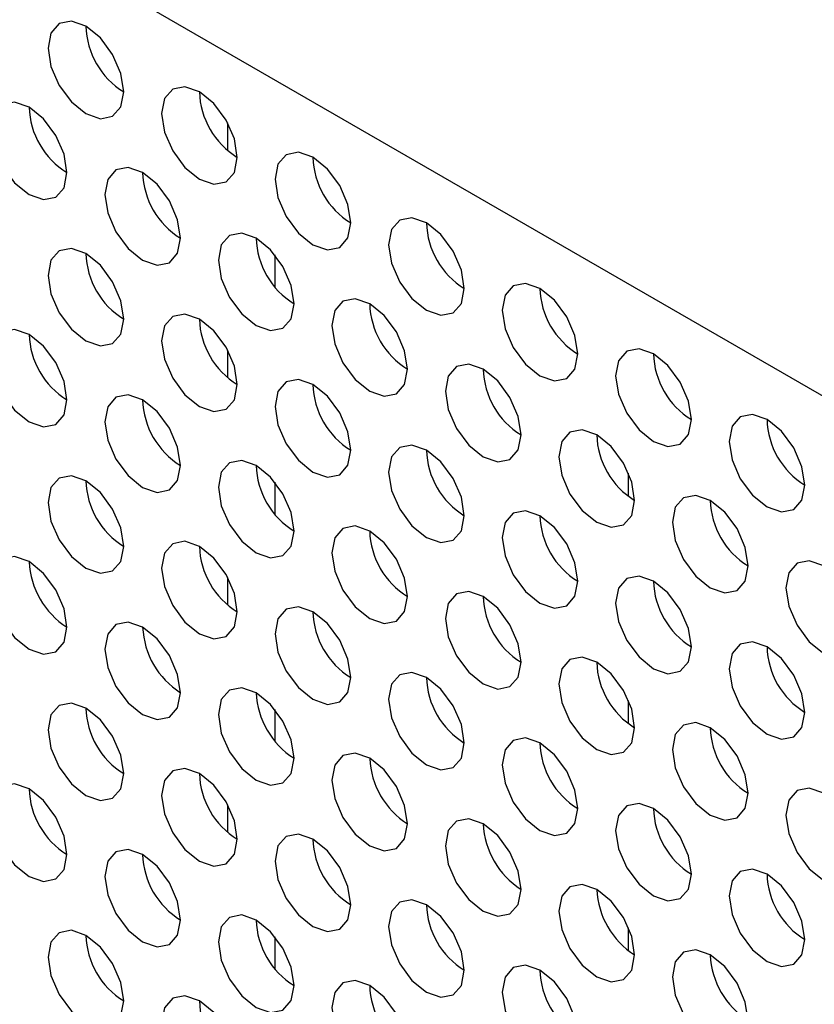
# Model space of a CAD drawing. Header units: millimetres. Extents: x 3619 to 4737, y 1503 to 2366.
# Tile 160 of 256: x 4425.39 to 4430.34, y 2151.38 to 2157.51. Entities that reach past the tile are written whole.
import ezdxf

# ---------------------------------------------------------------- set-up
doc = ezdxf.new("R2010")
doc.units = ezdxf.units.MM

msp = doc.modelspace()

# ---------------------------------------------------------------- linework, layer by layer
at = {"color": 7, "linetype": 'Continuous', "lineweight": 30}
for p, q in [((4447.6737, 2145.1952), (4410.2482, 2166.8005)), ((4426.6884, 2156.7004), (4426.6884, 2156.8718)), ((4426.9831, 2155.8504), (4426.9831, 2156.0497)), ((4426.6884, 2155.285), (4426.6884, 2155.4565)), ((4426.9831, 2154.4351), (4426.9831, 2154.6344)), ((4426.6884, 2153.8697), (4426.6884, 2154.0411)), ((4426.9831, 2153.0198), (4426.9831, 2153.219)), ((4426.6884, 2152.4543), (4426.6884, 2152.6258)), ((4426.9831, 2151.6044), (4426.9831, 2151.8037))]:
    msp.add_line(p, q, dxfattribs=at)
at = {"color": 8, "linetype": 'Continuous', "lineweight": 30}
for p, q in [((4429.1845, 2154.5466), (4429.1845, 2154.6908)), ((4429.1845, 2153.1313), (4429.1845, 2153.2755)), ((4429.1845, 2151.7159), (4429.1845, 2151.8601))]:
    msp.add_line(p, q, dxfattribs=at)
at = {"color": 7, "linetype": 'Continuous', "lineweight": 30, "flags": 128}
for points in [[(4426.0403, 2157.0659), (4426.0223, 2157.1805), (4425.9712, 2157.2983), (4425.8948, 2157.4014), (4425.8045, 2157.4742), (4425.7143, 2157.5055), (4425.6379, 2157.4907), (4425.5868, 2157.4319), (4425.5689, 2157.3381), (4425.5868, 2157.2236), (4425.6379, 2157.1058), (4425.7143, 2157.0026), (4425.8045, 2156.9298), (4425.8948, 2156.8985), (4425.9712, 2156.9133), (4426.0223, 2156.9721), (4426.0403, 2157.0659)], [(4426.7474, 2156.6577), (4426.7294, 2156.7723), (4426.6783, 2156.8901), (4426.6019, 2156.9932), (4426.5117, 2157.066), (4426.4215, 2157.0973), (4426.345, 2157.0825), (4426.2939, 2157.0237), (4426.276, 2156.9299), (4426.2939, 2156.8154), (4426.345, 2156.6976), (4426.4215, 2156.5944), (4426.5117, 2156.5216), (4426.6019, 2156.4903), (4426.6783, 2156.5051), (4426.7294, 2156.5639), (4426.7474, 2156.6577)], [(4425.6867, 2156.5624), (4425.6688, 2156.6769), (4425.6177, 2156.7947), (4425.5412, 2156.8978), (4425.451, 2156.9706), (4425.3608, 2157.002), (4425.2843, 2156.9871), (4425.2332, 2156.9283), (4425.2153, 2156.8345), (4425.2332, 2156.72), (4425.2843, 2156.6022), (4425.3608, 2156.4991), (4425.451, 2156.4263), (4425.5412, 2156.3949), (4425.6177, 2156.4098), (4425.6688, 2156.4686), (4425.6867, 2156.5624)], [(4427.4545, 2156.2495), (4427.4365, 2156.3641), (4427.3854, 2156.4819), (4427.309, 2156.585), (4427.2188, 2156.6578), (4427.1286, 2156.6891), (4427.0521, 2156.6743), (4427.001, 2156.6155), (4426.9831, 2156.5217), (4427.001, 2156.4072), (4427.0521, 2156.2894), (4427.1286, 2156.1862), (4427.2188, 2156.1134), (4427.309, 2156.0821), (4427.3854, 2156.0969), (4427.4365, 2156.1557), (4427.4545, 2156.2495)], [(4426.3938, 2156.1542), (4426.3759, 2156.2687), (4426.3248, 2156.3865), (4426.2483, 2156.4896), (4426.1581, 2156.5624), (4426.0679, 2156.5938), (4425.9914, 2156.5789), (4425.9403, 2156.5201), (4425.9224, 2156.4263), (4425.9403, 2156.3118), (4425.9914, 2156.194), (4426.0679, 2156.0909), (4426.1581, 2156.0181), (4426.2483, 2155.9867), (4426.3248, 2156.0016), (4426.3759, 2156.0604), (4426.3938, 2156.1542)], [(4428.1616, 2155.8413), (4428.1436, 2155.9559), (4428.0925, 2156.0736), (4428.0161, 2156.1768), (4427.9259, 2156.2496), (4427.8357, 2156.2809), (4427.7592, 2156.2661), (4427.7081, 2156.2073), (4427.6902, 2156.1135), (4427.7081, 2155.999), (4427.7592, 2155.8812), (4427.8357, 2155.778), (4427.9259, 2155.7052), (4428.0161, 2155.6739), (4428.0925, 2155.6887), (4428.1436, 2155.7475), (4428.1616, 2155.8413)], [(4427.1009, 2155.746), (4427.083, 2155.8605), (4427.0319, 2155.9783), (4426.9554, 2156.0814), (4426.8652, 2156.1542), (4426.775, 2156.1856), (4426.6985, 2156.1707), (4426.6475, 2156.1119), (4426.6295, 2156.0181), (4426.6475, 2155.9036), (4426.6985, 2155.7858), (4426.775, 2155.6826), (4426.8652, 2155.6099), (4426.9554, 2155.5785), (4427.0319, 2155.5934), (4427.083, 2155.6522), (4427.1009, 2155.746)], [(4426.0403, 2155.6506), (4426.0223, 2155.7651), (4425.9712, 2155.8829), (4425.8948, 2155.9861), (4425.8045, 2156.0589), (4425.7143, 2156.0902), (4425.6379, 2156.0753), (4425.5868, 2156.0165), (4425.5689, 2155.9227), (4425.5868, 2155.8082), (4425.6379, 2155.6904), (4425.7143, 2155.5873), (4425.8045, 2155.5145), (4425.8948, 2155.4831), (4425.9712, 2155.498), (4426.0223, 2155.5568), (4426.0403, 2155.6506)], [(4428.8687, 2155.4331), (4428.8507, 2155.5476), (4428.7996, 2155.6654), (4428.7232, 2155.7686), (4428.633, 2155.8414), (4428.5428, 2155.8727), (4428.4663, 2155.8579), (4428.4152, 2155.7991), (4428.3973, 2155.7053), (4428.4152, 2155.5907), (4428.4663, 2155.473), (4428.5428, 2155.3698), (4428.633, 2155.297), (4428.7232, 2155.2657), (4428.7996, 2155.2805), (4428.8507, 2155.3393), (4428.8687, 2155.4331)], [(4427.808, 2155.3378), (4427.7901, 2155.4523), (4427.739, 2155.5701), (4427.6625, 2155.6732), (4427.5723, 2155.746), (4427.4821, 2155.7774), (4427.4057, 2155.7625), (4427.3546, 2155.7037), (4427.3366, 2155.6099), (4427.3546, 2155.4954), (4427.4057, 2155.3776), (4427.4821, 2155.2744), (4427.5723, 2155.2017), (4427.6625, 2155.1703), (4427.739, 2155.1852), (4427.7901, 2155.244), (4427.808, 2155.3378)], [(4426.7474, 2155.2424), (4426.7294, 2155.3569), (4426.6783, 2155.4747), (4426.6019, 2155.5779), (4426.5117, 2155.6507), (4426.4215, 2155.682), (4426.345, 2155.6671), (4426.2939, 2155.6083), (4426.276, 2155.5145), (4426.2939, 2155.4), (4426.345, 2155.2822), (4426.4215, 2155.1791), (4426.5117, 2155.1063), (4426.6019, 2155.0749), (4426.6783, 2155.0898), (4426.7294, 2155.1486), (4426.7474, 2155.2424)], [(4425.6867, 2155.147), (4425.6688, 2155.2616), (4425.6177, 2155.3794), (4425.5412, 2155.4825), (4425.451, 2155.5553), (4425.3608, 2155.5866), (4425.2843, 2155.5718), (4425.2332, 2155.513), (4425.2153, 2155.4192), (4425.2332, 2155.3047), (4425.2843, 2155.1869), (4425.3608, 2155.0837), (4425.451, 2155.0109), (4425.5412, 2154.9796), (4425.6177, 2154.9944), (4425.6688, 2155.0532), (4425.6867, 2155.147)], [(4429.5758, 2155.0249), (4429.5578, 2155.1394), (4429.5068, 2155.2572), (4429.4303, 2155.3604), (4429.3401, 2155.4332), (4429.2499, 2155.4645), (4429.1734, 2155.4497), (4429.1223, 2155.3909), (4429.1044, 2155.2971), (4429.1223, 2155.1825), (4429.1734, 2155.0647), (4429.2499, 2154.9616), (4429.3401, 2154.8888), (4429.4303, 2154.8575), (4429.5068, 2154.8723), (4429.5578, 2154.9311), (4429.5758, 2155.0249)], [(4428.5151, 2154.9296), (4428.4972, 2155.0441), (4428.4461, 2155.1619), (4428.3696, 2155.265), (4428.2794, 2155.3378), (4428.1892, 2155.3692), (4428.1128, 2155.3543), (4428.0617, 2155.2955), (4428.0437, 2155.2017), (4428.0617, 2155.0872), (4428.1128, 2154.9694), (4428.1892, 2154.8662), (4428.2794, 2154.7935), (4428.3696, 2154.7621), (4428.4461, 2154.777), (4428.4972, 2154.8358), (4428.5151, 2154.9296)], [(4427.4545, 2154.8342), (4427.4365, 2154.9487), (4427.3854, 2155.0665), (4427.309, 2155.1697), (4427.2188, 2155.2424), (4427.1286, 2155.2738), (4427.0521, 2155.2589), (4427.001, 2155.2001), (4426.9831, 2155.1063), (4427.001, 2154.9918), (4427.0521, 2154.874), (4427.1286, 2154.7709), (4427.2188, 2154.6981), (4427.309, 2154.6667), (4427.3854, 2154.6816), (4427.4365, 2154.7404), (4427.4545, 2154.8342)], [(4426.3938, 2154.7388), (4426.3759, 2154.8534), (4426.3248, 2154.9712), (4426.2483, 2155.0743), (4426.1581, 2155.1471), (4426.0679, 2155.1784), (4425.9914, 2155.1636), (4425.9403, 2155.1048), (4425.9224, 2155.011), (4425.9403, 2154.8965), (4425.9914, 2154.7787), (4426.0679, 2154.6755), (4426.1581, 2154.6027), (4426.2483, 2154.5714), (4426.3248, 2154.5862), (4426.3759, 2154.645), (4426.3938, 2154.7388)], [(4430.2829, 2154.6167), (4430.265, 2154.7312), (4430.2139, 2154.849), (4430.1374, 2154.9522), (4430.0472, 2155.025), (4429.957, 2155.0563), (4429.8805, 2155.0415), (4429.8294, 2154.9827), (4429.8115, 2154.8889), (4429.8294, 2154.7743), (4429.8805, 2154.6565), (4429.957, 2154.5534), (4430.0472, 2154.4806), (4430.1374, 2154.4493), (4430.2139, 2154.4641), (4430.265, 2154.5229), (4430.2829, 2154.6167)], [(4429.2222, 2154.5214), (4429.2043, 2154.6359), (4429.1532, 2154.7537), (4429.0767, 2154.8568), (4428.9865, 2154.9296), (4428.8963, 2154.961), (4428.8199, 2154.9461), (4428.7688, 2154.8873), (4428.7508, 2154.7935), (4428.7688, 2154.679), (4428.8199, 2154.5612), (4428.8963, 2154.458), (4428.9865, 2154.3852), (4429.0767, 2154.3539), (4429.1532, 2154.3687), (4429.2043, 2154.4276), (4429.2222, 2154.5214)], [(4428.1616, 2154.426), (4428.1436, 2154.5405), (4428.0925, 2154.6583), (4428.0161, 2154.7615), (4427.9259, 2154.8342), (4427.8357, 2154.8656), (4427.7592, 2154.8507), (4427.7081, 2154.7919), (4427.6902, 2154.6981), (4427.7081, 2154.5836), (4427.7592, 2154.4658), (4427.8357, 2154.3627), (4427.9259, 2154.2899), (4428.0161, 2154.2585), (4428.0925, 2154.2734), (4428.1436, 2154.3322), (4428.1616, 2154.426)], [(4427.1009, 2154.3306), (4427.083, 2154.4452), (4427.0319, 2154.5629), (4426.9554, 2154.6661), (4426.8652, 2154.7389), (4426.775, 2154.7702), (4426.6985, 2154.7554), (4426.6475, 2154.6966), (4426.6295, 2154.6028), (4426.6475, 2154.4883), (4426.6985, 2154.3705), (4426.775, 2154.2673), (4426.8652, 2154.1945), (4426.9554, 2154.1632), (4427.0319, 2154.178), (4427.083, 2154.2368), (4427.1009, 2154.3306)], [(4426.0403, 2154.2353), (4426.0223, 2154.3498), (4425.9712, 2154.4676), (4425.8948, 2154.5707), (4425.8045, 2154.6435), (4425.7143, 2154.6749), (4425.6379, 2154.66), (4425.5868, 2154.6012), (4425.5689, 2154.5074), (4425.5868, 2154.3929), (4425.6379, 2154.2751), (4425.7143, 2154.1719), (4425.8045, 2154.0992), (4425.8948, 2154.0678), (4425.9712, 2154.0827), (4426.0223, 2154.1415), (4426.0403, 2154.2353)], [(4429.9293, 2154.1132), (4429.9114, 2154.2277), (4429.8603, 2154.3455), (4429.7838, 2154.4486), (4429.6936, 2154.5214), (4429.6034, 2154.5528), (4429.527, 2154.5379), (4429.4759, 2154.4791), (4429.4579, 2154.3853), (4429.4759, 2154.2708), (4429.527, 2154.153), (4429.6034, 2154.0498), (4429.6936, 2153.977), (4429.7838, 2153.9457), (4429.8603, 2153.9605), (4429.9114, 2154.0194), (4429.9293, 2154.1132)], [(4428.8687, 2154.0178), (4428.8507, 2154.1323), (4428.7996, 2154.2501), (4428.7232, 2154.3533), (4428.633, 2154.426), (4428.5428, 2154.4574), (4428.4663, 2154.4425), (4428.4152, 2154.3837), (4428.3973, 2154.2899), (4428.4152, 2154.1754), (4428.4663, 2154.0576), (4428.5428, 2153.9545), (4428.633, 2153.8817), (4428.7232, 2153.8503), (4428.7996, 2153.8652), (4428.8507, 2153.924), (4428.8687, 2154.0178)], [(4427.808, 2153.9224), (4427.7901, 2154.0369), (4427.739, 2154.1547), (4427.6625, 2154.2579), (4427.5723, 2154.3307), (4427.4821, 2154.362), (4427.4057, 2154.3472), (4427.3546, 2154.2884), (4427.3366, 2154.1946), (4427.3546, 2154.08), (4427.4057, 2153.9622), (4427.4821, 2153.8591), (4427.5723, 2153.7863), (4427.6625, 2153.755), (4427.739, 2153.7698), (4427.7901, 2153.8286), (4427.808, 2153.9224)], [(4426.7474, 2153.8271), (4426.7294, 2153.9416), (4426.6783, 2154.0594), (4426.6019, 2154.1625), (4426.5117, 2154.2353), (4426.4215, 2154.2667), (4426.345, 2154.2518), (4426.2939, 2154.193), (4426.276, 2154.0992), (4426.2939, 2153.9847), (4426.345, 2153.8669), (4426.4215, 2153.7637), (4426.5117, 2153.691), (4426.6019, 2153.6596), (4426.6783, 2153.6745), (4426.7294, 2153.7333), (4426.7474, 2153.8271)], [(4425.6867, 2153.7317), (4425.6688, 2153.8462), (4425.6177, 2153.964), (4425.5412, 2154.0672), (4425.451, 2154.14), (4425.3608, 2154.1713), (4425.2843, 2154.1564), (4425.2332, 2154.0976), (4425.2153, 2154.0038), (4425.2332, 2153.8893), (4425.2843, 2153.7715), (4425.3608, 2153.6684), (4425.451, 2153.5956), (4425.5412, 2153.5642), (4425.6177, 2153.5791), (4425.6688, 2153.6379), (4425.6867, 2153.7317)], [(4430.6364, 2153.705), (4430.6185, 2153.8195), (4430.5674, 2153.9373), (4430.4909, 2154.0404), (4430.4007, 2154.1132), (4430.3105, 2154.1446), (4430.2341, 2154.1297), (4430.183, 2154.0709), (4430.165, 2153.9771), (4430.183, 2153.8626), (4430.2341, 2153.7448), (4430.3105, 2153.6416), (4430.4007, 2153.5688), (4430.4909, 2153.5375), (4430.5674, 2153.5523), (4430.6185, 2153.6111), (4430.6364, 2153.705)], [(4429.5758, 2153.6096), (4429.5578, 2153.7241), (4429.5068, 2153.8419), (4429.4303, 2153.945), (4429.3401, 2154.0178), (4429.2499, 2154.0492), (4429.1734, 2154.0343), (4429.1223, 2153.9755), (4429.1044, 2153.8817), (4429.1223, 2153.7672), (4429.1734, 2153.6494), (4429.2499, 2153.5463), (4429.3401, 2153.4735), (4429.4303, 2153.4421), (4429.5068, 2153.457), (4429.5578, 2153.5158), (4429.5758, 2153.6096)], [(4428.5151, 2153.5142), (4428.4972, 2153.6287), (4428.4461, 2153.7465), (4428.3696, 2153.8497), (4428.2794, 2153.9225), (4428.1892, 2153.9538), (4428.1128, 2153.939), (4428.0617, 2153.8802), (4428.0437, 2153.7864), (4428.0617, 2153.6718), (4428.1128, 2153.554), (4428.1892, 2153.4509), (4428.2794, 2153.3781), (4428.3696, 2153.3468), (4428.4461, 2153.3616), (4428.4972, 2153.4204), (4428.5151, 2153.5142)], [(4427.4545, 2153.4189), (4427.4365, 2153.5334), (4427.3854, 2153.6512), (4427.309, 2153.7543), (4427.2188, 2153.8271), (4427.1286, 2153.8585), (4427.0521, 2153.8436), (4427.001, 2153.7848), (4426.9831, 2153.691), (4427.001, 2153.5765), (4427.0521, 2153.4587), (4427.1286, 2153.3555), (4427.2188, 2153.2828), (4427.309, 2153.2514), (4427.3854, 2153.2663), (4427.4365, 2153.3251), (4427.4545, 2153.4189)], [(4426.3938, 2153.3235), (4426.3759, 2153.438), (4426.3248, 2153.5558), (4426.2483, 2153.659), (4426.1581, 2153.7317), (4426.0679, 2153.7631), (4425.9914, 2153.7482), (4425.9403, 2153.6894), (4425.9224, 2153.5956), (4425.9403, 2153.4811), (4425.9914, 2153.3633), (4426.0679, 2153.2602), (4426.1581, 2153.1874), (4426.2483, 2153.156), (4426.3248, 2153.1709), (4426.3759, 2153.2297), (4426.3938, 2153.3235)], [(4430.2829, 2153.2014), (4430.265, 2153.3159), (4430.2139, 2153.4337), (4430.1374, 2153.5368), (4430.0472, 2153.6096), (4429.957, 2153.641), (4429.8805, 2153.6261), (4429.8294, 2153.5673), (4429.8115, 2153.4735), (4429.8294, 2153.359), (4429.8805, 2153.2412), (4429.957, 2153.1381), (4430.0472, 2153.0653), (4430.1374, 2153.0339), (4430.2139, 2153.0488), (4430.265, 2153.1076), (4430.2829, 2153.2014)], [(4429.2222, 2153.106), (4429.2043, 2153.2205), (4429.1532, 2153.3383), (4429.0767, 2153.4415), (4428.9865, 2153.5143), (4428.8963, 2153.5456), (4428.8199, 2153.5308), (4428.7688, 2153.472), (4428.7508, 2153.3782), (4428.7688, 2153.2636), (4428.8199, 2153.1458), (4428.8963, 2153.0427), (4428.9865, 2152.9699), (4429.0767, 2152.9386), (4429.1532, 2152.9534), (4429.2043, 2153.0122), (4429.2222, 2153.106)], [(4428.1616, 2153.0107), (4428.1436, 2153.1252), (4428.0925, 2153.243), (4428.0161, 2153.3461), (4427.9259, 2153.4189), (4427.8357, 2153.4503), (4427.7592, 2153.4354), (4427.7081, 2153.3766), (4427.6902, 2153.2828), (4427.7081, 2153.1683), (4427.7592, 2153.0505), (4427.8357, 2152.9473), (4427.9259, 2152.8745), (4428.0161, 2152.8432), (4428.0925, 2152.858), (4428.1436, 2152.9169), (4428.1616, 2153.0107)], [(4427.1009, 2152.9153), (4427.083, 2153.0298), (4427.0319, 2153.1476), (4426.9554, 2153.2508), (4426.8652, 2153.3235), (4426.775, 2153.3549), (4426.6985, 2153.34), (4426.6475, 2153.2812), (4426.6295, 2153.1874), (4426.6475, 2153.0729), (4426.6985, 2152.9551), (4426.775, 2152.852), (4426.8652, 2152.7792), (4426.9554, 2152.7478), (4427.0319, 2152.7627), (4427.083, 2152.8215), (4427.1009, 2152.9153)], [(4426.0403, 2152.8199), (4426.0223, 2152.9345), (4425.9712, 2153.0522), (4425.8948, 2153.1554), (4425.8045, 2153.2282), (4425.7143, 2153.2595), (4425.6379, 2153.2447), (4425.5868, 2153.1859), (4425.5689, 2153.0921), (4425.5868, 2152.9776), (4425.6379, 2152.8598), (4425.7143, 2152.7566), (4425.8045, 2152.6838), (4425.8948, 2152.6525), (4425.9712, 2152.6673), (4426.0223, 2152.7261), (4426.0403, 2152.8199)], [(4429.9293, 2152.6978), (4429.9114, 2152.8123), (4429.8603, 2152.9301), (4429.7838, 2153.0333), (4429.6936, 2153.1061), (4429.6034, 2153.1374), (4429.527, 2153.1226), (4429.4759, 2153.0638), (4429.4579, 2152.97), (4429.4759, 2152.8554), (4429.527, 2152.7376), (4429.6034, 2152.6345), (4429.6936, 2152.5617), (4429.7838, 2152.5304), (4429.8603, 2152.5452), (4429.9114, 2152.604), (4429.9293, 2152.6978)], [(4428.8687, 2152.6025), (4428.8507, 2152.717), (4428.7996, 2152.8348), (4428.7232, 2152.9379), (4428.633, 2153.0107), (4428.5428, 2153.0421), (4428.4663, 2153.0272), (4428.4152, 2152.9684), (4428.3973, 2152.8746), (4428.4152, 2152.7601), (4428.4663, 2152.6423), (4428.5428, 2152.5391), (4428.633, 2152.4663), (4428.7232, 2152.435), (4428.7996, 2152.4498), (4428.8507, 2152.5087), (4428.8687, 2152.6025)], [(4427.808, 2152.5071), (4427.7901, 2152.6216), (4427.739, 2152.7394), (4427.6625, 2152.8426), (4427.5723, 2152.9153), (4427.4821, 2152.9467), (4427.4057, 2152.9318), (4427.3546, 2152.873), (4427.3366, 2152.7792), (4427.3546, 2152.6647), (4427.4057, 2152.5469), (4427.4821, 2152.4438), (4427.5723, 2152.371), (4427.6625, 2152.3396), (4427.739, 2152.3545), (4427.7901, 2152.4133), (4427.808, 2152.5071)], [(4426.7474, 2152.4117), (4426.7294, 2152.5262), (4426.6783, 2152.644), (4426.6019, 2152.7472), (4426.5117, 2152.82), (4426.4215, 2152.8513), (4426.345, 2152.8365), (4426.2939, 2152.7777), (4426.276, 2152.6839), (4426.2939, 2152.5693), (4426.345, 2152.4515), (4426.4215, 2152.3484), (4426.5117, 2152.2756), (4426.6019, 2152.2443), (4426.6783, 2152.2591), (4426.7294, 2152.3179), (4426.7474, 2152.4117)], [(4425.6867, 2152.3164), (4425.6688, 2152.4309), (4425.6177, 2152.5487), (4425.5412, 2152.6518), (4425.451, 2152.7246), (4425.3608, 2152.756), (4425.2843, 2152.7411), (4425.2332, 2152.6823), (4425.2153, 2152.5885), (4425.2332, 2152.474), (4425.2843, 2152.3562), (4425.3608, 2152.253), (4425.451, 2152.1803), (4425.5412, 2152.1489), (4425.6177, 2152.1638), (4425.6688, 2152.2226), (4425.6867, 2152.3164)], [(4430.6364, 2152.2896), (4430.6185, 2152.4041), (4430.5674, 2152.5219), (4430.4909, 2152.6251), (4430.4007, 2152.6979), (4430.3105, 2152.7292), (4430.2341, 2152.7144), (4430.183, 2152.6556), (4430.165, 2152.5617), (4430.183, 2152.4472), (4430.2341, 2152.3294), (4430.3105, 2152.2263), (4430.4007, 2152.1535), (4430.4909, 2152.1221), (4430.5674, 2152.137), (4430.6185, 2152.1958), (4430.6364, 2152.2896)], [(4429.5758, 2152.1942), (4429.5578, 2152.3088), (4429.5068, 2152.4266), (4429.4303, 2152.5297), (4429.3401, 2152.6025), (4429.2499, 2152.6339), (4429.1734, 2152.619), (4429.1223, 2152.5602), (4429.1044, 2152.4664), (4429.1223, 2152.3519), (4429.1734, 2152.2341), (4429.2499, 2152.1309), (4429.3401, 2152.0581), (4429.4303, 2152.0268), (4429.5068, 2152.0416), (4429.5578, 2152.1004), (4429.5758, 2152.1942)], [(4428.5151, 2152.0989), (4428.4972, 2152.2134), (4428.4461, 2152.3312), (4428.3696, 2152.4343), (4428.2794, 2152.5071), (4428.1892, 2152.5385), (4428.1128, 2152.5236), (4428.0617, 2152.4648), (4428.0437, 2152.371), (4428.0617, 2152.2565), (4428.1128, 2152.1387), (4428.1892, 2152.0356), (4428.2794, 2151.9628), (4428.3696, 2151.9314), (4428.4461, 2151.9463), (4428.4972, 2152.0051), (4428.5151, 2152.0989)], [(4427.4545, 2152.0035), (4427.4365, 2152.118), (4427.3854, 2152.2358), (4427.309, 2152.339), (4427.2188, 2152.4118), (4427.1286, 2152.4431), (4427.0521, 2152.4283), (4427.001, 2152.3695), (4426.9831, 2152.2757), (4427.001, 2152.1611), (4427.0521, 2152.0433), (4427.1286, 2151.9402), (4427.2188, 2151.8674), (4427.309, 2151.8361), (4427.3854, 2151.8509), (4427.4365, 2151.9097), (4427.4545, 2152.0035)], [(4426.3938, 2151.9082), (4426.3759, 2152.0227), (4426.3248, 2152.1405), (4426.2483, 2152.2436), (4426.1581, 2152.3164), (4426.0679, 2152.3478), (4425.9914, 2152.3329), (4425.9403, 2152.2741), (4425.9224, 2152.1803), (4425.9403, 2152.0658), (4425.9914, 2151.948), (4426.0679, 2151.8448), (4426.1581, 2151.772), (4426.2483, 2151.7407), (4426.3248, 2151.7556), (4426.3759, 2151.8144), (4426.3938, 2151.9082)], [(4430.2829, 2151.786), (4430.265, 2151.9006), (4430.2139, 2152.0184), (4430.1374, 2152.1215), (4430.0472, 2152.1943), (4429.957, 2152.2256), (4429.8805, 2152.2108), (4429.8294, 2152.152), (4429.8115, 2152.0582), (4429.8294, 2151.9437), (4429.8805, 2151.8259), (4429.957, 2151.7227), (4430.0472, 2151.6499), (4430.1374, 2151.6186), (4430.2139, 2151.6334), (4430.265, 2151.6922), (4430.2829, 2151.786)], [(4429.2222, 2151.6907), (4429.2043, 2151.8052), (4429.1532, 2151.923), (4429.0767, 2152.0261), (4428.9865, 2152.0989), (4428.8963, 2152.1303), (4428.8199, 2152.1154), (4428.7688, 2152.0566), (4428.7508, 2151.9628), (4428.7688, 2151.8483), (4428.8199, 2151.7305), (4428.8963, 2151.6274), (4428.9865, 2151.5546), (4429.0767, 2151.5232), (4429.1532, 2151.5381), (4429.2043, 2151.5969), (4429.2222, 2151.6907)], [(4428.1616, 2151.5953), (4428.1436, 2151.7098), (4428.0925, 2151.8276), (4428.0161, 2151.9308), (4427.9259, 2152.0036), (4427.8357, 2152.0349), (4427.7592, 2152.0201), (4427.7081, 2151.9613), (4427.6902, 2151.8675), (4427.7081, 2151.7529), (4427.7592, 2151.6351), (4427.8357, 2151.532), (4427.9259, 2151.4592), (4428.0161, 2151.4279), (4428.0925, 2151.4427), (4428.1436, 2151.5015), (4428.1616, 2151.5953)], [(4427.1009, 2151.5), (4427.083, 2151.6145), (4427.0319, 2151.7323), (4426.9554, 2151.8354), (4426.8652, 2151.9082), (4426.775, 2151.9396), (4426.6985, 2151.9247), (4426.6475, 2151.8659), (4426.6295, 2151.7721), (4426.6475, 2151.6576), (4426.6985, 2151.5398), (4426.775, 2151.4366), (4426.8652, 2151.3638), (4426.9554, 2151.3325), (4427.0319, 2151.3473), (4427.083, 2151.4062), (4427.1009, 2151.5)], [(4426.0403, 2151.4046), (4426.0223, 2151.5191), (4425.9712, 2151.6369), (4425.8948, 2151.7401), (4425.8045, 2151.8128), (4425.7143, 2151.8442), (4425.6379, 2151.8293), (4425.5868, 2151.7705), (4425.5689, 2151.6767), (4425.5868, 2151.5622), (4425.6379, 2151.4444), (4425.7143, 2151.3413), (4425.8045, 2151.2685), (4425.8948, 2151.2371), (4425.9712, 2151.252), (4426.0223, 2151.3108), (4426.0403, 2151.4046)], [(4429.9293, 2151.2825), (4429.9114, 2151.397), (4429.8603, 2151.5148), (4429.7838, 2151.6179), (4429.6936, 2151.6907), (4429.6034, 2151.7221), (4429.527, 2151.7072), (4429.4759, 2151.6484), (4429.4579, 2151.5546), (4429.4759, 2151.4401), (4429.527, 2151.3223), (4429.6034, 2151.2192), (4429.6936, 2151.1464), (4429.7838, 2151.115), (4429.8603, 2151.1299), (4429.9114, 2151.1887), (4429.9293, 2151.2825)], [(4428.8687, 2151.1871), (4428.8507, 2151.3016), (4428.7996, 2151.4194), (4428.7232, 2151.5226), (4428.633, 2151.5954), (4428.5428, 2151.6267), (4428.4663, 2151.6119), (4428.4152, 2151.5531), (4428.3973, 2151.4593), (4428.4152, 2151.3447), (4428.4663, 2151.2269), (4428.5428, 2151.1238), (4428.633, 2151.051), (4428.7232, 2151.0197), (4428.7996, 2151.0345), (4428.8507, 2151.0933), (4428.8687, 2151.1871)], [(4427.808, 2151.0918), (4427.7901, 2151.2063), (4427.739, 2151.3241), (4427.6625, 2151.4272), (4427.5723, 2151.5), (4427.4821, 2151.5314), (4427.4057, 2151.5165), (4427.3546, 2151.4577), (4427.3366, 2151.3639), (4427.3546, 2151.2494), (4427.4057, 2151.1316), (4427.4821, 2151.0284), (4427.5723, 2150.9556), (4427.6625, 2150.9243), (4427.739, 2150.9391), (4427.7901, 2150.998), (4427.808, 2151.0918)], [(4426.7474, 2150.9964), (4426.7294, 2151.1109), (4426.6783, 2151.2287), (4426.6019, 2151.3319), (4426.5117, 2151.4046), (4426.4215, 2151.436), (4426.345, 2151.4211), (4426.2939, 2151.3623), (4426.276, 2151.2685), (4426.2939, 2151.154), (4426.345, 2151.0362), (4426.4215, 2150.9331), (4426.5117, 2150.8603), (4426.6019, 2150.8289), (4426.6783, 2150.8438), (4426.7294, 2150.9026), (4426.7474, 2150.9964)]]:
    msp.add_lwpolyline(points, dxfattribs=at)
at = {"color": 7, "linetype": 'Continuous', "lineweight": 30}
for centre, radius, start, end in [((4426.3, 2157.488), 0.4957, 181.60099, 238.39334), ((4427.0071, 2157.0798), 0.4957, 181.60148, 238.39285), ((4425.9465, 2156.9845), 0.4957, 181.60148, 238.39285), ((4427.7142, 2156.6716), 0.4957, 181.60143, 238.39389), ((4426.6536, 2156.5763), 0.4957, 181.6027, 238.39262), ((4428.4213, 2156.2634), 0.4957, 181.60099, 238.39334), ((4427.3607, 2156.1681), 0.4957, 181.60099, 238.39334), ((4426.3, 2156.0727), 0.4957, 181.60125, 238.39284), ((4429.1285, 2155.8552), 0.4957, 181.60148, 238.39285), ((4428.0678, 2155.7599), 0.4957, 181.60148, 238.39285), ((4427.0071, 2155.6645), 0.4957, 181.60173, 238.39235), ((4425.9465, 2155.5691), 0.4957, 181.60148, 238.39285), ((4429.8356, 2155.447), 0.4957, 181.60143, 238.39389), ((4428.7749, 2155.3517), 0.4957, 181.60143, 238.39389), ((4427.7142, 2155.2563), 0.4957, 181.60168, 238.39339), ((4426.6536, 2155.161), 0.4957, 181.6027, 238.39262), ((4430.5427, 2155.0388), 0.4957, 181.6027, 238.39262), ((4429.482, 2154.9435), 0.4957, 181.60099, 238.39334), ((4428.4214, 2154.8481), 0.4957, 181.60125, 238.39284), ((4427.3607, 2154.7527), 0.4957, 181.60099, 238.39334), ((4426.3, 2154.6574), 0.4957, 181.60118, 238.3934), ((4430.1891, 2154.5353), 0.4957, 181.60148, 238.39285), ((4429.1285, 2154.4399), 0.4957, 181.60173, 238.39235), ((4428.0678, 2154.3445), 0.4957, 181.60148, 238.39285), ((4427.0071, 2154.2492), 0.4957, 181.60166, 238.39292), ((4425.9628, 2154.1633), 0.5123, 182.65118, 237.39174), ((4429.8356, 2154.0317), 0.4957, 181.60168, 238.39339), ((4428.7749, 2153.9363), 0.4957, 181.60143, 238.39389), ((4427.7142, 2153.841), 0.4957, 181.60161, 238.39395), ((4426.6699, 2153.7551), 0.5124, 182.6523, 237.3916), ((4430.5427, 2153.6235), 0.4957, 181.60295, 238.39212), ((4429.482, 2153.5281), 0.4957, 181.60099, 238.39334), ((4428.4213, 2153.4328), 0.4957, 181.60118, 238.3934), ((4427.377, 2153.3468), 0.5123, 182.65073, 237.39219), ((4426.3, 2153.242), 0.4957, 181.60118, 238.3934), ((4430.1891, 2153.1199), 0.4957, 181.60148, 238.39285), ((4429.1285, 2153.0246), 0.4957, 181.60166, 238.39292), ((4428.0841, 2152.9386), 0.5123, 182.65118, 237.39174), ((4427.0071, 2152.8338), 0.4957, 181.60166, 238.39292), ((4425.9465, 2152.7385), 0.4957, 181.60217, 238.39192), ((4429.8356, 2152.6164), 0.4957, 181.60161, 238.39395), ((4428.7912, 2152.5304), 0.5123, 182.65111, 237.39279), ((4427.7142, 2152.4256), 0.4957, 181.60161, 238.39395), ((4426.6536, 2152.3303), 0.4957, 181.60339, 238.39168), ((4430.5427, 2152.2082), 0.4957, 181.60288, 238.39268), ((4429.4983, 2152.1222), 0.5123, 182.65008, 237.39283), ((4428.4213, 2152.0174), 0.4957, 181.60118, 238.3934), ((4427.3607, 2151.9221), 0.4957, 181.60169, 238.3924), ((4426.3, 2151.8267), 0.4957, 181.60169, 238.3924), ((4430.2054, 2151.714), 0.5123, 182.65118, 237.39174), ((4429.1285, 2151.6092), 0.4957, 181.60166, 238.39292), ((4428.0678, 2151.5139), 0.4957, 181.60217, 238.39192), ((4427.0071, 2151.4185), 0.4957, 181.60217, 238.39192)]:
    msp.add_arc(centre, radius, start, end, dxfattribs=at)

doc.saveas('drawing.dxf')
